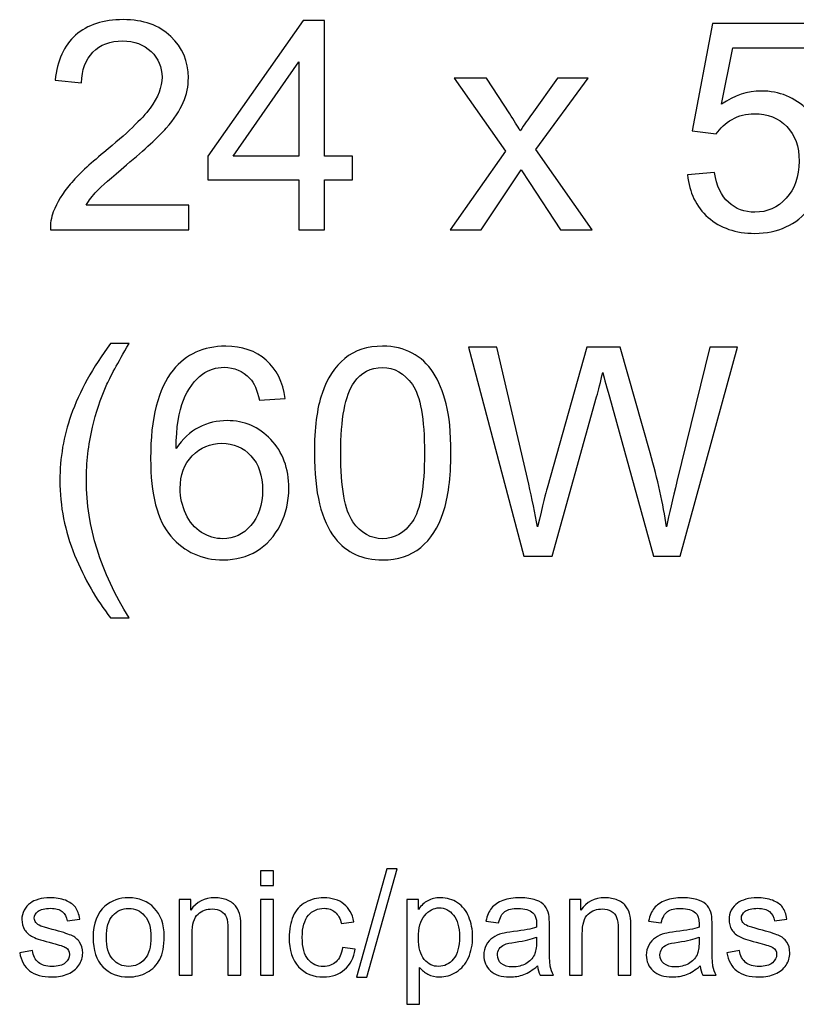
# Model space of a CAD drawing. Header units: inches. Extents: x -3.1 to 14.9, y -9.8 to 5.5.
# Tile 19 of 56: x 0.5 to 1.4, y 4.3 to 5.4. Entities that reach past the tile are written whole.
import ezdxf

# ---------------------------------------------------------------- set-up
doc = ezdxf.new("R2010")
doc.units = ezdxf.units.IN
doc.header["$MEASUREMENT"] = 0
doc.layers.add('Layer 1', color=7, linetype='Continuous')

msp = doc.modelspace()

# ---------------------------------------------------------------- linework, layer by layer
at = {"layer": 'Layer 1', "color": 250}
for points, knots in [([(0.7076, 5.1838), (0.7076, 5.1838), (0.7076, 5.1557), (0.7076, 5.1557), (0.7076, 5.1557), (0.7076, 5.1557), (0.5499, 5.1557), (0.5499, 5.1557), (0.5499, 5.1557), (0.5496, 5.1627), (0.5507, 5.1695), (0.5532, 5.176), (0.5532, 5.176), (0.5572, 5.1868), (0.5637, 5.1973), (0.5725, 5.2078), (0.5725, 5.2078), (0.5814, 5.2182), (0.5942, 5.2302), (0.6109, 5.2439), (0.6109, 5.2439), (0.6368, 5.2652), (0.6544, 5.282), (0.6635, 5.2944), (0.6635, 5.2944), (0.6726, 5.3068), (0.6771, 5.3186), (0.6771, 5.3297), (0.6771, 5.3297), (0.6771, 5.3413), (0.673, 5.351), (0.6647, 5.359), (0.6647, 5.359), (0.6564, 5.367), (0.6455, 5.371), (0.6322, 5.371), (0.6322, 5.371), (0.6181, 5.371), (0.6068, 5.3668), (0.5984, 5.3583), (0.5984, 5.3583), (0.5899, 5.3498), (0.5856, 5.3381), (0.5855, 5.3232), (0.5855, 5.3232), (0.5855, 5.3232), (0.5554, 5.3262), (0.5554, 5.3262), (0.5554, 5.3262), (0.5574, 5.3487), (0.5652, 5.3658), (0.5786, 5.3776), (0.5786, 5.3776), (0.5921, 5.3894), (0.6102, 5.3953), (0.6329, 5.3953), (0.6329, 5.3953), (0.6557, 5.3953), (0.6739, 5.3889), (0.6872, 5.3762), (0.6872, 5.3762), (0.7006, 5.3635), (0.7072, 5.3478), (0.7072, 5.329), (0.7072, 5.329), (0.7072, 5.3194), (0.7053, 5.31), (0.7014, 5.3008), (0.7014, 5.3008), (0.6975, 5.2916), (0.691, 5.2819), (0.6819, 5.2717), (0.6819, 5.2717), (0.6729, 5.2615), (0.6578, 5.2475), (0.6367, 5.2297), (0.6367, 5.2297), (0.6192, 5.2149), (0.6079, 5.2049), (0.6029, 5.1997), (0.6029, 5.1997), (0.5979, 5.1944), (0.5938, 5.1892), (0.5905, 5.1838), (0.5905, 5.1838), (0.5905, 5.1838), (0.7076, 5.1838), (0.7076, 5.1838)], [0, 0, 0, 0, 0.043478, 0.043478, 0.043478, 0.043478, 0.086957, 0.086957, 0.086957, 0.086957, 0.130435, 0.130435, 0.130435, 0.130435, 0.173913, 0.173913, 0.173913, 0.173913, 0.217391, 0.217391, 0.217391, 0.217391, 0.26087, 0.26087, 0.26087, 0.26087, 0.304348, 0.304348, 0.304348, 0.304348, 0.347826, 0.347826, 0.347826, 0.347826, 0.391304, 0.391304, 0.391304, 0.391304, 0.434783, 0.434783, 0.434783, 0.434783, 0.478261, 0.478261, 0.478261, 0.478261, 0.521739, 0.521739, 0.521739, 0.521739, 0.565217, 0.565217, 0.565217, 0.565217, 0.608696, 0.608696, 0.608696, 0.608696, 0.652174, 0.652174, 0.652174, 0.652174, 0.695652, 0.695652, 0.695652, 0.695652, 0.73913, 0.73913, 0.73913, 0.73913, 0.782609, 0.782609, 0.782609, 0.782609, 0.826087, 0.826087, 0.826087, 0.826087, 0.869565, 0.869565, 0.869565, 0.869565, 0.913043, 0.913043, 0.913043, 0.913043, 1, 1, 1, 1]), ([(0.8329, 5.1557), (0.8329, 5.1557), (0.8329, 5.2128), (0.8329, 5.2128), (0.8329, 5.2128), (0.8329, 5.2128), (0.7294, 5.2128), (0.7294, 5.2128), (0.7294, 5.2128), (0.7294, 5.2128), (0.7294, 5.2397), (0.7294, 5.2397), (0.7294, 5.2397), (0.7294, 5.2397), (0.8382, 5.3943), (0.8382, 5.3943), (0.8382, 5.3943), (0.8382, 5.3943), (0.8622, 5.3943), (0.8622, 5.3943), (0.8622, 5.3943), (0.8622, 5.3943), (0.8622, 5.2397), (0.8622, 5.2397), (0.8622, 5.2397), (0.8622, 5.2397), (0.8944, 5.2397), (0.8944, 5.2397), (0.8944, 5.2397), (0.8944, 5.2397), (0.8944, 5.2128), (0.8944, 5.2128), (0.8944, 5.2128), (0.8944, 5.2128), (0.8622, 5.2128), (0.8622, 5.2128), (0.8622, 5.2128), (0.8622, 5.2128), (0.8622, 5.1557), (0.8622, 5.1557), (0.8622, 5.1557), (0.8622, 5.1557), (0.8329, 5.1557), (0.8329, 5.1557)], [0, 0, 0, 0, 0.083333, 0.083333, 0.083333, 0.083333, 0.166667, 0.166667, 0.166667, 0.166667, 0.25, 0.25, 0.25, 0.25, 0.333333, 0.333333, 0.333333, 0.333333, 0.416667, 0.416667, 0.416667, 0.416667, 0.5, 0.5, 0.5, 0.5, 0.583333, 0.583333, 0.583333, 0.583333, 0.666667, 0.666667, 0.666667, 0.666667, 0.75, 0.75, 0.75, 0.75, 0.833333, 0.833333, 0.833333, 0.833333, 1, 1, 1, 1]), ([(1.2762, 5.2182), (1.2762, 5.2182), (1.307, 5.2208), (1.307, 5.2208), (1.307, 5.2208), (1.3093, 5.2058), (1.3146, 5.1945), (1.3229, 5.187), (1.3229, 5.187), (1.3312, 5.1794), (1.3412, 5.1757), (1.3529, 5.1757), (1.3529, 5.1757), (1.367, 5.1757), (1.379, 5.181), (1.3887, 5.1916), (1.3887, 5.1916), (1.3985, 5.2023), (1.4034, 5.2164), (1.4034, 5.2339), (1.4034, 5.2339), (1.4034, 5.2507), (1.3987, 5.2638), (1.3893, 5.2735), (1.3893, 5.2735), (1.3799, 5.2832), (1.3676, 5.288), (1.3524, 5.288), (1.3524, 5.288), (1.343, 5.288), (1.3345, 5.2858), (1.3269, 5.2815), (1.3269, 5.2815), (1.3192, 5.2773), (1.3133, 5.2717), (1.309, 5.2649), (1.309, 5.2649), (1.309, 5.2649), (1.2815, 5.2684), (1.2815, 5.2684), (1.2815, 5.2684), (1.2815, 5.2684), (1.3046, 5.391), (1.3046, 5.391), (1.3046, 5.391), (1.3046, 5.391), (1.4232, 5.391), (1.4232, 5.391), (1.4232, 5.391), (1.4232, 5.391), (1.4232, 5.363), (1.4232, 5.363), (1.4232, 5.363), (1.4232, 5.363), (1.328, 5.363), (1.328, 5.363), (1.328, 5.363), (1.328, 5.363), (1.3151, 5.2989), (1.3151, 5.2989), (1.3151, 5.2989), (1.3295, 5.3089), (1.3445, 5.3139), (1.3602, 5.3139), (1.3602, 5.3139), (1.3811, 5.3139), (1.3986, 5.3067), (1.413, 5.2922), (1.413, 5.2922), (1.4273, 5.2778), (1.4345, 5.2592), (1.4345, 5.2365), (1.4345, 5.2365), (1.4345, 5.2149), (1.4281, 5.1963), (1.4156, 5.1805), (1.4156, 5.1805), (1.4002, 5.1613), (1.3794, 5.1516), (1.3529, 5.1516), (1.3529, 5.1516), (1.3312, 5.1516), (1.3135, 5.1577), (1.2997, 5.1698), (1.2997, 5.1698), (1.286, 5.182), (1.2782, 5.1981), (1.2762, 5.2182)], [0, 0, 0, 0, 0.043478, 0.043478, 0.043478, 0.043478, 0.086957, 0.086957, 0.086957, 0.086957, 0.130435, 0.130435, 0.130435, 0.130435, 0.173913, 0.173913, 0.173913, 0.173913, 0.217391, 0.217391, 0.217391, 0.217391, 0.26087, 0.26087, 0.26087, 0.26087, 0.304348, 0.304348, 0.304348, 0.304348, 0.347826, 0.347826, 0.347826, 0.347826, 0.391304, 0.391304, 0.391304, 0.391304, 0.434783, 0.434783, 0.434783, 0.434783, 0.478261, 0.478261, 0.478261, 0.478261, 0.521739, 0.521739, 0.521739, 0.521739, 0.565217, 0.565217, 0.565217, 0.565217, 0.608696, 0.608696, 0.608696, 0.608696, 0.652174, 0.652174, 0.652174, 0.652174, 0.695652, 0.695652, 0.695652, 0.695652, 0.73913, 0.73913, 0.73913, 0.73913, 0.782609, 0.782609, 0.782609, 0.782609, 0.826087, 0.826087, 0.826087, 0.826087, 0.869565, 0.869565, 0.869565, 0.869565, 0.913043, 0.913043, 0.913043, 0.913043, 1, 1, 1, 1]), ([(0.8329, 5.2397), (0.8329, 5.2397), (0.8329, 5.3472), (0.8329, 5.3472), (0.8329, 5.3472), (0.8329, 5.3472), (0.7582, 5.2397), (0.7582, 5.2397), (0.7582, 5.2397), (0.7582, 5.2397), (0.8329, 5.2397), (0.8329, 5.2397)], [0, 0, 0, 0, 0.25, 0.25, 0.25, 0.25, 0.5, 0.5, 0.5, 0.5, 1, 1, 1, 1]), ([(1.0056, 5.1557), (1.0056, 5.1557), (1.0687, 5.2455), (1.0687, 5.2455), (1.0687, 5.2455), (1.0687, 5.2455), (1.0103, 5.3285), (1.0103, 5.3285), (1.0103, 5.3285), (1.0103, 5.3285), (1.0469, 5.3285), (1.0469, 5.3285), (1.0469, 5.3285), (1.0469, 5.3285), (1.0735, 5.288), (1.0735, 5.288), (1.0735, 5.288), (1.0784, 5.2803), (1.0825, 5.2738), (1.0855, 5.2686), (1.0855, 5.2686), (1.0902, 5.2758), (1.0946, 5.2821), (1.0987, 5.2877), (1.0987, 5.2877), (1.0987, 5.2877), (1.1278, 5.3285), (1.1278, 5.3285), (1.1278, 5.3285), (1.1278, 5.3285), (1.1628, 5.3285), (1.1628, 5.3285), (1.1628, 5.3285), (1.1628, 5.3285), (1.1031, 5.2471), (1.1031, 5.2471), (1.1031, 5.2471), (1.1031, 5.2471), (1.1674, 5.1557), (1.1674, 5.1557), (1.1674, 5.1557), (1.1674, 5.1557), (1.1314, 5.1557), (1.1314, 5.1557), (1.1314, 5.1557), (1.1314, 5.1557), (1.0959, 5.2094), (1.0959, 5.2094), (1.0959, 5.2094), (1.0959, 5.2094), (1.0865, 5.2239), (1.0865, 5.2239), (1.0865, 5.2239), (1.0865, 5.2239), (1.0411, 5.1557), (1.0411, 5.1557), (1.0411, 5.1557), (1.0411, 5.1557), (1.0056, 5.1557), (1.0056, 5.1557)], [0, 0, 0, 0, 0.0625, 0.0625, 0.0625, 0.0625, 0.125, 0.125, 0.125, 0.125, 0.1875, 0.1875, 0.1875, 0.1875, 0.25, 0.25, 0.25, 0.25, 0.3125, 0.3125, 0.3125, 0.3125, 0.375, 0.375, 0.375, 0.375, 0.4375, 0.4375, 0.4375, 0.4375, 0.5, 0.5, 0.5, 0.5, 0.5625, 0.5625, 0.5625, 0.5625, 0.625, 0.625, 0.625, 0.625, 0.6875, 0.6875, 0.6875, 0.6875, 0.75, 0.75, 0.75, 0.75, 0.8125, 0.8125, 0.8125, 0.8125, 0.875, 0.875, 0.875, 0.875, 1, 1, 1, 1]), ([(0.6185, 4.7131), (0.6024, 4.7335), (0.5887, 4.7574), (0.5775, 4.7847), (0.5775, 4.7847), (0.5664, 4.8121), (0.5607, 4.8404), (0.5607, 4.8697), (0.5607, 4.8697), (0.5607, 4.8955), (0.5649, 4.9203), (0.5733, 4.9439), (0.5733, 4.9439), (0.5831, 4.9714), (0.5981, 4.9987), (0.6185, 5.0259), (0.6185, 5.0259), (0.6185, 5.0259), (0.6395, 5.0259), (0.6395, 5.0259), (0.6395, 5.0259), (0.6264, 5.0034), (0.6177, 4.9873), (0.6135, 4.9776), (0.6135, 4.9776), (0.6069, 4.9627), (0.6017, 4.947), (0.5979, 4.9307), (0.5979, 4.9307), (0.5932, 4.9104), (0.5909, 4.89), (0.5909, 4.8695), (0.5909, 4.8695), (0.5909, 4.8173), (0.6071, 4.7652), (0.6395, 4.7131), (0.6395, 4.7131), (0.6395, 4.7131), (0.6185, 4.7131), (0.6185, 4.7131)], [0, 0, 0, 0, 0.090909, 0.090909, 0.090909, 0.090909, 0.181818, 0.181818, 0.181818, 0.181818, 0.272727, 0.272727, 0.272727, 0.272727, 0.363636, 0.363636, 0.363636, 0.363636, 0.454545, 0.454545, 0.454545, 0.454545, 0.545455, 0.545455, 0.545455, 0.545455, 0.636364, 0.636364, 0.636364, 0.636364, 0.727273, 0.727273, 0.727273, 0.727273, 0.818182, 0.818182, 0.818182, 0.818182, 1, 1, 1, 1]), ([(0.8174, 4.9634), (0.8174, 4.9634), (0.7883, 4.9612), (0.7883, 4.9612), (0.7883, 4.9612), (0.7857, 4.9727), (0.782, 4.981), (0.7772, 4.9862), (0.7772, 4.9862), (0.7693, 4.9946), (0.7595, 4.9988), (0.7479, 4.9988), (0.7479, 4.9988), (0.7386, 4.9988), (0.7304, 4.9962), (0.7234, 4.9909), (0.7234, 4.9909), (0.7141, 4.9842), (0.7069, 4.9744), (0.7015, 4.9615), (0.7015, 4.9615), (0.6962, 4.9486), (0.6935, 4.9302), (0.6932, 4.9063), (0.6932, 4.9063), (0.7003, 4.917), (0.7089, 4.925), (0.7191, 4.9303), (0.7191, 4.9303), (0.7293, 4.9354), (0.74, 4.938), (0.7512, 4.938), (0.7512, 4.938), (0.7707, 4.938), (0.7874, 4.9309), (0.8011, 4.9165), (0.8011, 4.9165), (0.8148, 4.9021), (0.8217, 4.8835), (0.8217, 4.8608), (0.8217, 4.8608), (0.8217, 4.8458), (0.8184, 4.8319), (0.812, 4.819), (0.812, 4.819), (0.8055, 4.8062), (0.7966, 4.7963), (0.7854, 4.7894), (0.7854, 4.7894), (0.7741, 4.7826), (0.7613, 4.7792), (0.747, 4.7792), (0.747, 4.7792), (0.7225, 4.7792), (0.7026, 4.7882), (0.6872, 4.8062), (0.6872, 4.8062), (0.6718, 4.8241), (0.6641, 4.8537), (0.6641, 4.8949), (0.6641, 4.8949), (0.6641, 4.941), (0.6726, 4.9745), (0.6897, 4.9955), (0.6897, 4.9955), (0.7045, 5.0137), (0.7245, 5.0229), (0.7497, 5.0229), (0.7497, 5.0229), (0.7685, 5.0229), (0.7839, 5.0176), (0.7959, 5.007), (0.7959, 5.007), (0.8079, 4.9965), (0.815, 4.982), (0.8174, 4.9634)], [0, 0, 0, 0, 0.05, 0.05, 0.05, 0.05, 0.1, 0.1, 0.1, 0.1, 0.15, 0.15, 0.15, 0.15, 0.2, 0.2, 0.2, 0.2, 0.25, 0.25, 0.25, 0.25, 0.3, 0.3, 0.3, 0.3, 0.35, 0.35, 0.35, 0.35, 0.4, 0.4, 0.4, 0.4, 0.45, 0.45, 0.45, 0.45, 0.5, 0.5, 0.5, 0.5, 0.55, 0.55, 0.55, 0.55, 0.6, 0.6, 0.6, 0.6, 0.65, 0.65, 0.65, 0.65, 0.7, 0.7, 0.7, 0.7, 0.75, 0.75, 0.75, 0.75, 0.8, 0.8, 0.8, 0.8, 0.85, 0.85, 0.85, 0.85, 0.9, 0.9, 0.9, 0.9, 1, 1, 1, 1]), ([(0.8508, 4.9009), (0.8508, 4.9292), (0.8537, 4.9519), (0.8595, 4.969), (0.8595, 4.969), (0.8653, 4.9863), (0.874, 4.9995), (0.8854, 5.0089), (0.8854, 5.0089), (0.8969, 5.0182), (0.9112, 5.0229), (0.9286, 5.0229), (0.9286, 5.0229), (0.9414, 5.0229), (0.9526, 5.0203), (0.9623, 5.0151), (0.9623, 5.0151), (0.972, 5.01), (0.9799, 5.0025), (0.9862, 4.9928), (0.9862, 4.9928), (0.9925, 4.9831), (0.9975, 4.9713), (1.001, 4.9573), (1.001, 4.9573), (1.0046, 4.9434), (1.0064, 4.9246), (1.0064, 4.9009), (1.0064, 4.9009), (1.0064, 4.8729), (1.0035, 4.8504), (0.9978, 4.8332), (0.9978, 4.8332), (0.992, 4.8159), (0.9834, 4.8027), (0.972, 4.7933), (0.972, 4.7933), (0.9605, 4.7839), (0.9461, 4.7792), (0.9286, 4.7792), (0.9286, 4.7792), (0.9056, 4.7792), (0.8875, 4.7874), (0.8744, 4.8039), (0.8744, 4.8039), (0.8587, 4.8238), (0.8508, 4.8562), (0.8508, 4.9009)], [0, 0, 0, 0, 0.076923, 0.076923, 0.076923, 0.076923, 0.153846, 0.153846, 0.153846, 0.153846, 0.230769, 0.230769, 0.230769, 0.230769, 0.307692, 0.307692, 0.307692, 0.307692, 0.384615, 0.384615, 0.384615, 0.384615, 0.461538, 0.461538, 0.461538, 0.461538, 0.538462, 0.538462, 0.538462, 0.538462, 0.615385, 0.615385, 0.615385, 0.615385, 0.692308, 0.692308, 0.692308, 0.692308, 0.769231, 0.769231, 0.769231, 0.769231, 0.846154, 0.846154, 0.846154, 0.846154, 1, 1, 1, 1]), ([(1.0897, 4.7833), (1.0897, 4.7833), (1.0264, 5.0219), (1.0264, 5.0219), (1.0264, 5.0219), (1.0264, 5.0219), (1.0588, 5.0219), (1.0588, 5.0219), (1.0588, 5.0219), (1.0588, 5.0219), (1.0951, 4.8655), (1.0951, 4.8655), (1.0951, 4.8655), (1.099, 4.8491), (1.1024, 4.8328), (1.1052, 4.8167), (1.1052, 4.8167), (1.1113, 4.8422), (1.1149, 4.8568), (1.116, 4.8608), (1.116, 4.8608), (1.116, 4.8608), (1.1614, 5.0219), (1.1614, 5.0219), (1.1614, 5.0219), (1.1614, 5.0219), (1.1995, 5.0219), (1.1995, 5.0219), (1.1995, 5.0219), (1.1995, 5.0219), (1.2336, 4.9011), (1.2336, 4.9011), (1.2336, 4.9011), (1.2422, 4.8712), (1.2484, 4.843), (1.2522, 4.8167), (1.2522, 4.8167), (1.2552, 4.8317), (1.2592, 4.849), (1.2641, 4.8685), (1.2641, 4.8685), (1.2641, 4.8685), (1.3015, 5.0219), (1.3015, 5.0219), (1.3015, 5.0219), (1.3015, 5.0219), (1.3332, 5.0219), (1.3332, 5.0219), (1.3332, 5.0219), (1.3332, 5.0219), (1.2678, 4.7833), (1.2678, 4.7833), (1.2678, 4.7833), (1.2678, 4.7833), (1.2374, 4.7833), (1.2374, 4.7833), (1.2374, 4.7833), (1.2374, 4.7833), (1.1871, 4.965), (1.1871, 4.965), (1.1871, 4.965), (1.1829, 4.9803), (1.1804, 4.9896), (1.1796, 4.993), (1.1796, 4.993), (1.1771, 4.9821), (1.1747, 4.9728), (1.1726, 4.965), (1.1726, 4.965), (1.1726, 4.965), (1.122, 4.7833), (1.122, 4.7833), (1.122, 4.7833), (1.122, 4.7833), (1.0897, 4.7833), (1.0897, 4.7833)], [0, 0, 0, 0, 0.05, 0.05, 0.05, 0.05, 0.1, 0.1, 0.1, 0.1, 0.15, 0.15, 0.15, 0.15, 0.2, 0.2, 0.2, 0.2, 0.25, 0.25, 0.25, 0.25, 0.3, 0.3, 0.3, 0.3, 0.35, 0.35, 0.35, 0.35, 0.4, 0.4, 0.4, 0.4, 0.45, 0.45, 0.45, 0.45, 0.5, 0.5, 0.5, 0.5, 0.55, 0.55, 0.55, 0.55, 0.6, 0.6, 0.6, 0.6, 0.65, 0.65, 0.65, 0.65, 0.7, 0.7, 0.7, 0.7, 0.75, 0.75, 0.75, 0.75, 0.8, 0.8, 0.8, 0.8, 0.85, 0.85, 0.85, 0.85, 0.9, 0.9, 0.9, 0.9, 1, 1, 1, 1]), ([(0.8809, 4.9009), (0.8809, 4.8618), (0.8855, 4.8357), (0.8947, 4.8227), (0.8947, 4.8227), (0.9039, 4.8098), (0.9151, 4.8033), (0.9286, 4.8033), (0.9286, 4.8033), (0.9421, 4.8033), (0.9534, 4.8098), (0.9625, 4.8228), (0.9625, 4.8228), (0.9717, 4.8358), (0.9763, 4.8619), (0.9763, 4.9009), (0.9763, 4.9009), (0.9763, 4.9402), (0.9717, 4.9663), (0.9625, 4.9792), (0.9625, 4.9792), (0.9534, 4.9922), (0.942, 4.9986), (0.9283, 4.9986), (0.9283, 4.9986), (0.9148, 4.9986), (0.9041, 4.9929), (0.896, 4.9815), (0.896, 4.9815), (0.886, 4.967), (0.8809, 4.9401), (0.8809, 4.9009)], [0, 0, 0, 0, 0.111111, 0.111111, 0.111111, 0.111111, 0.222222, 0.222222, 0.222222, 0.222222, 0.333333, 0.333333, 0.333333, 0.333333, 0.444444, 0.444444, 0.444444, 0.444444, 0.555556, 0.555556, 0.555556, 0.555556, 0.666667, 0.666667, 0.666667, 0.666667, 0.777778, 0.777778, 0.777778, 0.777778, 1, 1, 1, 1]), ([(0.6978, 4.8606), (0.6978, 4.8505), (0.7, 4.8408), (0.7042, 4.8316), (0.7042, 4.8316), (0.7085, 4.8224), (0.7145, 4.8154), (0.7222, 4.8105), (0.7222, 4.8105), (0.7299, 4.8057), (0.738, 4.8033), (0.7465, 4.8033), (0.7465, 4.8033), (0.7589, 4.8033), (0.7695, 4.8083), (0.7784, 4.8183), (0.7784, 4.8183), (0.7872, 4.8283), (0.7917, 4.8418), (0.7917, 4.8589), (0.7917, 4.8589), (0.7917, 4.8754), (0.7873, 4.8884), (0.7785, 4.8979), (0.7785, 4.8979), (0.7697, 4.9074), (0.7587, 4.9122), (0.7454, 4.9122), (0.7454, 4.9122), (0.7321, 4.9122), (0.7209, 4.9074), (0.7116, 4.8979), (0.7116, 4.8979), (0.7024, 4.8884), (0.6978, 4.876), (0.6978, 4.8606)], [0, 0, 0, 0, 0.1, 0.1, 0.1, 0.1, 0.2, 0.2, 0.2, 0.2, 0.3, 0.3, 0.3, 0.3, 0.4, 0.4, 0.4, 0.4, 0.5, 0.5, 0.5, 0.5, 0.6, 0.6, 0.6, 0.6, 0.7, 0.7, 0.7, 0.7, 0.8, 0.8, 0.8, 0.8, 1, 1, 1, 1]), ([(0.7895, 4.4079), (0.7895, 4.4079), (0.7895, 4.4247), (0.7895, 4.4247), (0.7895, 4.4247), (0.7895, 4.4247), (0.8042, 4.4247), (0.8042, 4.4247), (0.8042, 4.4247), (0.8042, 4.4247), (0.8042, 4.4079), (0.8042, 4.4079), (0.8042, 4.4079), (0.8042, 4.4079), (0.7895, 4.4079), (0.7895, 4.4079)], [0, 0, 0, 0, 0.2, 0.2, 0.2, 0.2, 0.4, 0.4, 0.4, 0.4, 0.6, 0.6, 0.6, 0.6, 1, 1, 1, 1]), ([(0.8988, 4.3034), (0.8988, 4.3034), (0.9334, 4.4268), (0.9334, 4.4268), (0.9334, 4.4268), (0.9334, 4.4268), (0.9451, 4.4268), (0.9451, 4.4268), (0.9451, 4.4268), (0.9451, 4.4268), (0.9106, 4.3034), (0.9106, 4.3034), (0.9106, 4.3034), (0.9106, 4.3034), (0.8988, 4.3034), (0.8988, 4.3034)], [0, 0, 0, 0, 0.2, 0.2, 0.2, 0.2, 0.4, 0.4, 0.4, 0.4, 0.6, 0.6, 0.6, 0.6, 1, 1, 1, 1]), ([(0.5149, 4.3312), (0.5149, 4.3312), (0.5294, 4.3335), (0.5294, 4.3335), (0.5294, 4.3335), (0.5302, 4.3277), (0.5324, 4.3233), (0.5362, 4.3201), (0.5362, 4.3201), (0.5399, 4.3171), (0.545, 4.3155), (0.5517, 4.3155), (0.5517, 4.3155), (0.5585, 4.3155), (0.5635, 4.3169), (0.5667, 4.3196), (0.5667, 4.3196), (0.57, 4.3224), (0.5716, 4.3256), (0.5716, 4.3293), (0.5716, 4.3293), (0.5716, 4.3326), (0.5702, 4.3352), (0.5673, 4.3371), (0.5673, 4.3371), (0.5653, 4.3384), (0.5603, 4.34), (0.5523, 4.342), (0.5523, 4.342), (0.5416, 4.3448), (0.5341, 4.3471), (0.53, 4.3491), (0.53, 4.3491), (0.5258, 4.3511), (0.5227, 4.3538), (0.5205, 4.3573), (0.5205, 4.3573), (0.5184, 4.3608), (0.5173, 4.3647), (0.5173, 4.3689), (0.5173, 4.3689), (0.5173, 4.3728), (0.5182, 4.3763), (0.52, 4.3796), (0.52, 4.3796), (0.5217, 4.3829), (0.5241, 4.3856), (0.5272, 4.3878), (0.5272, 4.3878), (0.5294, 4.3895), (0.5325, 4.3909), (0.5365, 4.3921), (0.5365, 4.3921), (0.5404, 4.3932), (0.5446, 4.3938), (0.5491, 4.3938), (0.5491, 4.3938), (0.5559, 4.3938), (0.5619, 4.3928), (0.567, 4.3909), (0.567, 4.3909), (0.5721, 4.3889), (0.5759, 4.3863), (0.5784, 4.383), (0.5784, 4.383), (0.5808, 4.3796), (0.5825, 4.3751), (0.5834, 4.3696), (0.5834, 4.3696), (0.5834, 4.3696), (0.5691, 4.3676), (0.5691, 4.3676), (0.5691, 4.3676), (0.5684, 4.372), (0.5665, 4.3755), (0.5634, 4.378), (0.5634, 4.378), (0.5603, 4.3805), (0.5559, 4.3818), (0.5502, 4.3818), (0.5502, 4.3818), (0.5435, 4.3818), (0.5387, 4.3806), (0.5358, 4.3784), (0.5358, 4.3784), (0.5329, 4.3762), (0.5315, 4.3736), (0.5315, 4.3706), (0.5315, 4.3706), (0.5315, 4.3687), (0.5321, 4.367), (0.5333, 4.3655), (0.5333, 4.3655), (0.5345, 4.3639), (0.5363, 4.3626), (0.5389, 4.3616), (0.5389, 4.3616), (0.5404, 4.361), (0.5447, 4.3598), (0.5518, 4.3578), (0.5518, 4.3578), (0.5622, 4.3551), (0.5694, 4.3528), (0.5735, 4.351), (0.5735, 4.351), (0.5776, 4.3493), (0.5808, 4.3467), (0.5832, 4.3433), (0.5832, 4.3433), (0.5855, 4.34), (0.5867, 4.3358), (0.5867, 4.3308), (0.5867, 4.3308), (0.5867, 4.3259), (0.5852, 4.3213), (0.5824, 4.317), (0.5824, 4.317), (0.5795, 4.3127), (0.5754, 4.3094), (0.57, 4.307), (0.57, 4.307), (0.5647, 4.3046), (0.5586, 4.3035), (0.5518, 4.3035), (0.5518, 4.3035), (0.5406, 4.3035), (0.532, 4.3058), (0.5261, 4.3105), (0.5261, 4.3105), (0.5202, 4.3151), (0.5165, 4.3221), (0.5149, 4.3312)], [0, 0, 0, 0, 0.029412, 0.029412, 0.029412, 0.029412, 0.058824, 0.058824, 0.058824, 0.058824, 0.088235, 0.088235, 0.088235, 0.088235, 0.117647, 0.117647, 0.117647, 0.117647, 0.147059, 0.147059, 0.147059, 0.147059, 0.176471, 0.176471, 0.176471, 0.176471, 0.205882, 0.205882, 0.205882, 0.205882, 0.235294, 0.235294, 0.235294, 0.235294, 0.264706, 0.264706, 0.264706, 0.264706, 0.294118, 0.294118, 0.294118, 0.294118, 0.323529, 0.323529, 0.323529, 0.323529, 0.352941, 0.352941, 0.352941, 0.352941, 0.382353, 0.382353, 0.382353, 0.382353, 0.411765, 0.411765, 0.411765, 0.411765, 0.441176, 0.441176, 0.441176, 0.441176, 0.470588, 0.470588, 0.470588, 0.470588, 0.5, 0.5, 0.5, 0.5, 0.529412, 0.529412, 0.529412, 0.529412, 0.558824, 0.558824, 0.558824, 0.558824, 0.588235, 0.588235, 0.588235, 0.588235, 0.617647, 0.617647, 0.617647, 0.617647, 0.647059, 0.647059, 0.647059, 0.647059, 0.676471, 0.676471, 0.676471, 0.676471, 0.705882, 0.705882, 0.705882, 0.705882, 0.735294, 0.735294, 0.735294, 0.735294, 0.764706, 0.764706, 0.764706, 0.764706, 0.794118, 0.794118, 0.794118, 0.794118, 0.823529, 0.823529, 0.823529, 0.823529, 0.852941, 0.852941, 0.852941, 0.852941, 0.882353, 0.882353, 0.882353, 0.882353, 0.911765, 0.911765, 0.911765, 0.911765, 0.941176, 0.941176, 0.941176, 0.941176, 1, 1, 1, 1]), ([(0.5986, 4.3486), (0.5986, 4.3646), (0.603, 4.3765), (0.612, 4.3842), (0.612, 4.3842), (0.6194, 4.3906), (0.6284, 4.3938), (0.6391, 4.3938), (0.6391, 4.3938), (0.651, 4.3938), (0.6607, 4.3899), (0.6683, 4.3821), (0.6683, 4.3821), (0.6758, 4.3743), (0.6796, 4.3636), (0.6796, 4.3499), (0.6796, 4.3499), (0.6796, 4.3387), (0.6779, 4.33), (0.6746, 4.3236), (0.6746, 4.3236), (0.6712, 4.3172), (0.6664, 4.3123), (0.66, 4.3088), (0.66, 4.3088), (0.6536, 4.3052), (0.6467, 4.3035), (0.6391, 4.3035), (0.6391, 4.3035), (0.627, 4.3035), (0.6173, 4.3073), (0.6098, 4.3151), (0.6098, 4.3151), (0.6023, 4.3229), (0.5986, 4.334), (0.5986, 4.3486)], [0, 0, 0, 0, 0.1, 0.1, 0.1, 0.1, 0.2, 0.2, 0.2, 0.2, 0.3, 0.3, 0.3, 0.3, 0.4, 0.4, 0.4, 0.4, 0.5, 0.5, 0.5, 0.5, 0.6, 0.6, 0.6, 0.6, 0.7, 0.7, 0.7, 0.7, 0.8, 0.8, 0.8, 0.8, 1, 1, 1, 1]), ([(0.6968, 4.3054), (0.6968, 4.3054), (0.6968, 4.3918), (0.6968, 4.3918), (0.6968, 4.3918), (0.6968, 4.3918), (0.7099, 4.3918), (0.7099, 4.3918), (0.7099, 4.3918), (0.7099, 4.3918), (0.7099, 4.3796), (0.7099, 4.3796), (0.7099, 4.3796), (0.7163, 4.3891), (0.7255, 4.3938), (0.7374, 4.3938), (0.7374, 4.3938), (0.7427, 4.3938), (0.7474, 4.3929), (0.7518, 4.391), (0.7518, 4.391), (0.7562, 4.3891), (0.7594, 4.3867), (0.7616, 4.3836), (0.7616, 4.3836), (0.7638, 4.3806), (0.7653, 4.377), (0.7662, 4.3728), (0.7662, 4.3728), (0.7667, 4.3701), (0.767, 4.3653), (0.767, 4.3586), (0.767, 4.3586), (0.767, 4.3586), (0.767, 4.3054), (0.767, 4.3054), (0.767, 4.3054), (0.767, 4.3054), (0.7523, 4.3054), (0.7523, 4.3054), (0.7523, 4.3054), (0.7523, 4.3054), (0.7523, 4.358), (0.7523, 4.358), (0.7523, 4.358), (0.7523, 4.364), (0.7518, 4.3684), (0.7506, 4.3714), (0.7506, 4.3714), (0.7495, 4.3743), (0.7475, 4.3767), (0.7446, 4.3785), (0.7446, 4.3785), (0.7417, 4.3802), (0.7383, 4.3811), (0.7344, 4.3811), (0.7344, 4.3811), (0.7281, 4.3811), (0.7227, 4.3791), (0.7182, 4.3752), (0.7182, 4.3752), (0.7137, 4.3712), (0.7114, 4.3637), (0.7114, 4.3526), (0.7114, 4.3526), (0.7114, 4.3526), (0.7114, 4.3054), (0.7114, 4.3054), (0.7114, 4.3054), (0.7114, 4.3054), (0.6968, 4.3054), (0.6968, 4.3054)], [0, 0, 0, 0, 0.052632, 0.052632, 0.052632, 0.052632, 0.105263, 0.105263, 0.105263, 0.105263, 0.157895, 0.157895, 0.157895, 0.157895, 0.210526, 0.210526, 0.210526, 0.210526, 0.263158, 0.263158, 0.263158, 0.263158, 0.315789, 0.315789, 0.315789, 0.315789, 0.368421, 0.368421, 0.368421, 0.368421, 0.421053, 0.421053, 0.421053, 0.421053, 0.473684, 0.473684, 0.473684, 0.473684, 0.526316, 0.526316, 0.526316, 0.526316, 0.578947, 0.578947, 0.578947, 0.578947, 0.631579, 0.631579, 0.631579, 0.631579, 0.684211, 0.684211, 0.684211, 0.684211, 0.736842, 0.736842, 0.736842, 0.736842, 0.789474, 0.789474, 0.789474, 0.789474, 0.842105, 0.842105, 0.842105, 0.842105, 0.894737, 0.894737, 0.894737, 0.894737, 1, 1, 1, 1]), ([(0.7895, 4.3054), (0.7895, 4.3054), (0.7895, 4.3918), (0.7895, 4.3918), (0.7895, 4.3918), (0.7895, 4.3918), (0.8042, 4.3918), (0.8042, 4.3918), (0.8042, 4.3918), (0.8042, 4.3918), (0.8042, 4.3054), (0.8042, 4.3054), (0.8042, 4.3054), (0.8042, 4.3054), (0.7895, 4.3054), (0.7895, 4.3054)], [0, 0, 0, 0, 0.2, 0.2, 0.2, 0.2, 0.4, 0.4, 0.4, 0.4, 0.6, 0.6, 0.6, 0.6, 1, 1, 1, 1]), ([(0.8829, 4.3371), (0.8829, 4.3371), (0.8973, 4.3352), (0.8973, 4.3352), (0.8973, 4.3352), (0.8957, 4.3253), (0.8917, 4.3175), (0.8852, 4.3119), (0.8852, 4.3119), (0.8787, 4.3063), (0.8707, 4.3035), (0.8613, 4.3035), (0.8613, 4.3035), (0.8495, 4.3035), (0.84, 4.3073), (0.8328, 4.3151), (0.8328, 4.3151), (0.8256, 4.3228), (0.822, 4.3339), (0.822, 4.3483), (0.822, 4.3483), (0.822, 4.3576), (0.8235, 4.3658), (0.8266, 4.3728), (0.8266, 4.3728), (0.8297, 4.3798), (0.8344, 4.3851), (0.8408, 4.3886), (0.8408, 4.3886), (0.8471, 4.3921), (0.854, 4.3938), (0.8614, 4.3938), (0.8614, 4.3938), (0.8708, 4.3938), (0.8785, 4.3914), (0.8844, 4.3867), (0.8844, 4.3867), (0.8904, 4.3819), (0.8942, 4.3752), (0.8959, 4.3665), (0.8959, 4.3665), (0.8959, 4.3665), (0.8817, 4.3643), (0.8817, 4.3643), (0.8817, 4.3643), (0.8803, 4.3701), (0.8779, 4.3744), (0.8745, 4.3774), (0.8745, 4.3774), (0.871, 4.3803), (0.8669, 4.3818), (0.862, 4.3818), (0.862, 4.3818), (0.8546, 4.3818), (0.8486, 4.3791), (0.844, 4.3738), (0.844, 4.3738), (0.8394, 4.3685), (0.837, 4.3602), (0.837, 4.3487), (0.837, 4.3487), (0.837, 4.3371), (0.8393, 4.3287), (0.8437, 4.3234), (0.8437, 4.3234), (0.8482, 4.3181), (0.854, 4.3155), (0.8612, 4.3155), (0.8612, 4.3155), (0.8669, 4.3155), (0.8717, 4.3173), (0.8755, 4.3208), (0.8755, 4.3208), (0.8794, 4.3243), (0.8819, 4.3298), (0.8829, 4.3371)], [0, 0, 0, 0, 0.05, 0.05, 0.05, 0.05, 0.1, 0.1, 0.1, 0.1, 0.15, 0.15, 0.15, 0.15, 0.2, 0.2, 0.2, 0.2, 0.25, 0.25, 0.25, 0.25, 0.3, 0.3, 0.3, 0.3, 0.35, 0.35, 0.35, 0.35, 0.4, 0.4, 0.4, 0.4, 0.45, 0.45, 0.45, 0.45, 0.5, 0.5, 0.5, 0.5, 0.55, 0.55, 0.55, 0.55, 0.6, 0.6, 0.6, 0.6, 0.65, 0.65, 0.65, 0.65, 0.7, 0.7, 0.7, 0.7, 0.75, 0.75, 0.75, 0.75, 0.8, 0.8, 0.8, 0.8, 0.85, 0.85, 0.85, 0.85, 0.9, 0.9, 0.9, 0.9, 1, 1, 1, 1]), ([(0.9561, 4.2723), (0.9561, 4.2723), (0.9561, 4.3918), (0.9561, 4.3918), (0.9561, 4.3918), (0.9561, 4.3918), (0.9695, 4.3918), (0.9695, 4.3918), (0.9695, 4.3918), (0.9695, 4.3918), (0.9695, 4.3806), (0.9695, 4.3806), (0.9695, 4.3806), (0.9726, 4.385), (0.9762, 4.3883), (0.9801, 4.3905), (0.9801, 4.3905), (0.9841, 4.3927), (0.9889, 4.3938), (0.9945, 4.3938), (0.9945, 4.3938), (1.0019, 4.3938), (1.0084, 4.3919), (1.014, 4.3881), (1.014, 4.3881), (1.0197, 4.3843), (1.024, 4.379), (1.0268, 4.372), (1.0268, 4.372), (1.0297, 4.3651), (1.0312, 4.3575), (1.0312, 4.3493), (1.0312, 4.3493), (1.0312, 4.3405), (1.0296, 4.3325), (1.0264, 4.3254), (1.0264, 4.3254), (1.0232, 4.3183), (1.0186, 4.3129), (1.0125, 4.3091), (1.0125, 4.3091), (1.0065, 4.3054), (1.0001, 4.3035), (0.9935, 4.3035), (0.9935, 4.3035), (0.9886, 4.3035), (0.9842, 4.3045), (0.9803, 4.3066), (0.9803, 4.3066), (0.9764, 4.3086), (0.9733, 4.3112), (0.9708, 4.3144), (0.9708, 4.3144), (0.9708, 4.3144), (0.9708, 4.2723), (0.9708, 4.2723), (0.9708, 4.2723), (0.9708, 4.2723), (0.9561, 4.2723), (0.9561, 4.2723)], [0, 0, 0, 0, 0.0625, 0.0625, 0.0625, 0.0625, 0.125, 0.125, 0.125, 0.125, 0.1875, 0.1875, 0.1875, 0.1875, 0.25, 0.25, 0.25, 0.25, 0.3125, 0.3125, 0.3125, 0.3125, 0.375, 0.375, 0.375, 0.375, 0.4375, 0.4375, 0.4375, 0.4375, 0.5, 0.5, 0.5, 0.5, 0.5625, 0.5625, 0.5625, 0.5625, 0.625, 0.625, 0.625, 0.625, 0.6875, 0.6875, 0.6875, 0.6875, 0.75, 0.75, 0.75, 0.75, 0.8125, 0.8125, 0.8125, 0.8125, 0.875, 0.875, 0.875, 0.875, 1, 1, 1, 1]), ([(1.1052, 4.3161), (1.0998, 4.3115), (1.0945, 4.3082), (1.0895, 4.3063), (1.0895, 4.3063), (1.0845, 4.3044), (1.0791, 4.3035), (1.0734, 4.3035), (1.0734, 4.3035), (1.0639, 4.3035), (1.0566, 4.3058), (1.0515, 4.3104), (1.0515, 4.3104), (1.0464, 4.3151), (1.0439, 4.321), (1.0439, 4.3282), (1.0439, 4.3282), (1.0439, 4.3325), (1.0448, 4.3363), (1.0467, 4.3398), (1.0467, 4.3398), (1.0487, 4.3433), (1.0512, 4.3461), (1.0543, 4.3482), (1.0543, 4.3482), (1.0574, 4.3503), (1.0609, 4.352), (1.0649, 4.353), (1.0649, 4.353), (1.0677, 4.3538), (1.072, 4.3545), (1.0779, 4.3552), (1.0779, 4.3552), (1.0897, 4.3566), (1.0984, 4.3583), (1.104, 4.3603), (1.104, 4.3603), (1.104, 4.3623), (1.1041, 4.3636), (1.1041, 4.3641), (1.1041, 4.3641), (1.1041, 4.3701), (1.1027, 4.3743), (1.0999, 4.3767), (1.0999, 4.3767), (1.0962, 4.38), (1.0906, 4.3817), (1.0832, 4.3817), (1.0832, 4.3817), (1.0764, 4.3817), (1.0713, 4.3805), (1.068, 4.3781), (1.068, 4.3781), (1.0647, 4.3756), (1.0623, 4.3714), (1.0607, 4.3652), (1.0607, 4.3652), (1.0607, 4.3652), (1.0464, 4.3672), (1.0464, 4.3672), (1.0464, 4.3672), (1.0477, 4.3733), (1.0498, 4.3783), (1.0528, 4.382), (1.0528, 4.382), (1.0558, 4.3858), (1.0601, 4.3887), (1.0657, 4.3908), (1.0657, 4.3908), (1.0714, 4.3928), (1.0779, 4.3938), (1.0854, 4.3938), (1.0854, 4.3938), (1.0927, 4.3938), (1.0987, 4.3929), (1.1033, 4.3912), (1.1033, 4.3912), (1.1079, 4.3895), (1.1113, 4.3873), (1.1135, 4.3846), (1.1135, 4.3846), (1.1157, 4.382), (1.1172, 4.3787), (1.1181, 4.3747), (1.1181, 4.3747), (1.1185, 4.3722), (1.1188, 4.3677), (1.1188, 4.3612), (1.1188, 4.3612), (1.1188, 4.3612), (1.1188, 4.3416), (1.1188, 4.3416), (1.1188, 4.3416), (1.1188, 4.328), (1.1191, 4.3194), (1.1197, 4.3158), (1.1197, 4.3158), (1.1204, 4.3122), (1.1216, 4.3087), (1.1234, 4.3054), (1.1234, 4.3054), (1.1234, 4.3054), (1.1081, 4.3054), (1.1081, 4.3054), (1.1081, 4.3054), (1.1066, 4.3085), (1.1056, 4.312), (1.1052, 4.3161)], [0, 0, 0, 0, 0.035714, 0.035714, 0.035714, 0.035714, 0.071429, 0.071429, 0.071429, 0.071429, 0.107143, 0.107143, 0.107143, 0.107143, 0.142857, 0.142857, 0.142857, 0.142857, 0.178571, 0.178571, 0.178571, 0.178571, 0.214286, 0.214286, 0.214286, 0.214286, 0.25, 0.25, 0.25, 0.25, 0.285714, 0.285714, 0.285714, 0.285714, 0.321429, 0.321429, 0.321429, 0.321429, 0.357143, 0.357143, 0.357143, 0.357143, 0.392857, 0.392857, 0.392857, 0.392857, 0.428571, 0.428571, 0.428571, 0.428571, 0.464286, 0.464286, 0.464286, 0.464286, 0.5, 0.5, 0.5, 0.5, 0.535714, 0.535714, 0.535714, 0.535714, 0.571429, 0.571429, 0.571429, 0.571429, 0.607143, 0.607143, 0.607143, 0.607143, 0.642857, 0.642857, 0.642857, 0.642857, 0.678571, 0.678571, 0.678571, 0.678571, 0.714286, 0.714286, 0.714286, 0.714286, 0.75, 0.75, 0.75, 0.75, 0.785714, 0.785714, 0.785714, 0.785714, 0.821429, 0.821429, 0.821429, 0.821429, 0.857143, 0.857143, 0.857143, 0.857143, 0.892857, 0.892857, 0.892857, 0.892857, 0.928571, 0.928571, 0.928571, 0.928571, 1, 1, 1, 1]), ([(1.1415, 4.3054), (1.1415, 4.3054), (1.1415, 4.3918), (1.1415, 4.3918), (1.1415, 4.3918), (1.1415, 4.3918), (1.1547, 4.3918), (1.1547, 4.3918), (1.1547, 4.3918), (1.1547, 4.3918), (1.1547, 4.3796), (1.1547, 4.3796), (1.1547, 4.3796), (1.161, 4.3891), (1.1702, 4.3938), (1.1822, 4.3938), (1.1822, 4.3938), (1.1874, 4.3938), (1.1922, 4.3929), (1.1965, 4.391), (1.1965, 4.391), (1.2009, 4.3891), (1.2042, 4.3867), (1.2064, 4.3836), (1.2064, 4.3836), (1.2085, 4.3806), (1.21, 4.377), (1.2109, 4.3728), (1.2109, 4.3728), (1.2115, 4.3701), (1.2117, 4.3653), (1.2117, 4.3586), (1.2117, 4.3586), (1.2117, 4.3586), (1.2117, 4.3054), (1.2117, 4.3054), (1.2117, 4.3054), (1.2117, 4.3054), (1.1971, 4.3054), (1.1971, 4.3054), (1.1971, 4.3054), (1.1971, 4.3054), (1.1971, 4.358), (1.1971, 4.358), (1.1971, 4.358), (1.1971, 4.364), (1.1965, 4.3684), (1.1954, 4.3714), (1.1954, 4.3714), (1.1942, 4.3743), (1.1922, 4.3767), (1.1893, 4.3785), (1.1893, 4.3785), (1.1864, 4.3802), (1.183, 4.3811), (1.1791, 4.3811), (1.1791, 4.3811), (1.1729, 4.3811), (1.1675, 4.3791), (1.1629, 4.3752), (1.1629, 4.3752), (1.1584, 4.3712), (1.1562, 4.3637), (1.1562, 4.3526), (1.1562, 4.3526), (1.1562, 4.3526), (1.1562, 4.3054), (1.1562, 4.3054), (1.1562, 4.3054), (1.1562, 4.3054), (1.1415, 4.3054), (1.1415, 4.3054)], [0, 0, 0, 0, 0.052632, 0.052632, 0.052632, 0.052632, 0.105263, 0.105263, 0.105263, 0.105263, 0.157895, 0.157895, 0.157895, 0.157895, 0.210526, 0.210526, 0.210526, 0.210526, 0.263158, 0.263158, 0.263158, 0.263158, 0.315789, 0.315789, 0.315789, 0.315789, 0.368421, 0.368421, 0.368421, 0.368421, 0.421053, 0.421053, 0.421053, 0.421053, 0.473684, 0.473684, 0.473684, 0.473684, 0.526316, 0.526316, 0.526316, 0.526316, 0.578947, 0.578947, 0.578947, 0.578947, 0.631579, 0.631579, 0.631579, 0.631579, 0.684211, 0.684211, 0.684211, 0.684211, 0.736842, 0.736842, 0.736842, 0.736842, 0.789474, 0.789474, 0.789474, 0.789474, 0.842105, 0.842105, 0.842105, 0.842105, 0.894737, 0.894737, 0.894737, 0.894737, 1, 1, 1, 1]), ([(1.2906, 4.3161), (1.2852, 4.3115), (1.2799, 4.3082), (1.2749, 4.3063), (1.2749, 4.3063), (1.2699, 4.3044), (1.2645, 4.3035), (1.2588, 4.3035), (1.2588, 4.3035), (1.2493, 4.3035), (1.242, 4.3058), (1.2369, 4.3104), (1.2369, 4.3104), (1.2318, 4.3151), (1.2292, 4.321), (1.2292, 4.3282), (1.2292, 4.3282), (1.2292, 4.3325), (1.2302, 4.3363), (1.2321, 4.3398), (1.2321, 4.3398), (1.234, 4.3433), (1.2366, 4.3461), (1.2397, 4.3482), (1.2397, 4.3482), (1.2428, 4.3503), (1.2463, 4.352), (1.2502, 4.353), (1.2502, 4.353), (1.2531, 4.3538), (1.2574, 4.3545), (1.2632, 4.3552), (1.2632, 4.3552), (1.2751, 4.3566), (1.2838, 4.3583), (1.2894, 4.3603), (1.2894, 4.3603), (1.2894, 4.3623), (1.2895, 4.3636), (1.2895, 4.3641), (1.2895, 4.3641), (1.2895, 4.3701), (1.2881, 4.3743), (1.2853, 4.3767), (1.2853, 4.3767), (1.2816, 4.38), (1.276, 4.3817), (1.2686, 4.3817), (1.2686, 4.3817), (1.2617, 4.3817), (1.2567, 4.3805), (1.2533, 4.3781), (1.2533, 4.3781), (1.2501, 4.3756), (1.2477, 4.3714), (1.2461, 4.3652), (1.2461, 4.3652), (1.2461, 4.3652), (1.2318, 4.3672), (1.2318, 4.3672), (1.2318, 4.3672), (1.2331, 4.3733), (1.2352, 4.3783), (1.2382, 4.382), (1.2382, 4.382), (1.2412, 4.3858), (1.2455, 4.3887), (1.2511, 4.3908), (1.2511, 4.3908), (1.2568, 4.3928), (1.2633, 4.3938), (1.2707, 4.3938), (1.2707, 4.3938), (1.2781, 4.3938), (1.2841, 4.3929), (1.2887, 4.3912), (1.2887, 4.3912), (1.2933, 4.3895), (1.2967, 4.3873), (1.2989, 4.3846), (1.2989, 4.3846), (1.3011, 4.382), (1.3026, 4.3787), (1.3035, 4.3747), (1.3035, 4.3747), (1.3039, 4.3722), (1.3042, 4.3677), (1.3042, 4.3612), (1.3042, 4.3612), (1.3042, 4.3612), (1.3042, 4.3416), (1.3042, 4.3416), (1.3042, 4.3416), (1.3042, 4.328), (1.3045, 4.3194), (1.3051, 4.3158), (1.3051, 4.3158), (1.3057, 4.3122), (1.307, 4.3087), (1.3088, 4.3054), (1.3088, 4.3054), (1.3088, 4.3054), (1.2935, 4.3054), (1.2935, 4.3054), (1.2935, 4.3054), (1.292, 4.3085), (1.291, 4.312), (1.2906, 4.3161)], [0, 0, 0, 0, 0.035714, 0.035714, 0.035714, 0.035714, 0.071429, 0.071429, 0.071429, 0.071429, 0.107143, 0.107143, 0.107143, 0.107143, 0.142857, 0.142857, 0.142857, 0.142857, 0.178571, 0.178571, 0.178571, 0.178571, 0.214286, 0.214286, 0.214286, 0.214286, 0.25, 0.25, 0.25, 0.25, 0.285714, 0.285714, 0.285714, 0.285714, 0.321429, 0.321429, 0.321429, 0.321429, 0.357143, 0.357143, 0.357143, 0.357143, 0.392857, 0.392857, 0.392857, 0.392857, 0.428571, 0.428571, 0.428571, 0.428571, 0.464286, 0.464286, 0.464286, 0.464286, 0.5, 0.5, 0.5, 0.5, 0.535714, 0.535714, 0.535714, 0.535714, 0.571429, 0.571429, 0.571429, 0.571429, 0.607143, 0.607143, 0.607143, 0.607143, 0.642857, 0.642857, 0.642857, 0.642857, 0.678571, 0.678571, 0.678571, 0.678571, 0.714286, 0.714286, 0.714286, 0.714286, 0.75, 0.75, 0.75, 0.75, 0.785714, 0.785714, 0.785714, 0.785714, 0.821429, 0.821429, 0.821429, 0.821429, 0.857143, 0.857143, 0.857143, 0.857143, 0.892857, 0.892857, 0.892857, 0.892857, 0.928571, 0.928571, 0.928571, 0.928571, 1, 1, 1, 1]), ([(1.321, 4.3312), (1.321, 4.3312), (1.3355, 4.3335), (1.3355, 4.3335), (1.3355, 4.3335), (1.3363, 4.3277), (1.3386, 4.3233), (1.3423, 4.3201), (1.3423, 4.3201), (1.346, 4.3171), (1.3512, 4.3155), (1.3579, 4.3155), (1.3579, 4.3155), (1.3646, 4.3155), (1.3696, 4.3169), (1.3729, 4.3196), (1.3729, 4.3196), (1.3761, 4.3224), (1.3778, 4.3256), (1.3778, 4.3293), (1.3778, 4.3293), (1.3778, 4.3326), (1.3763, 4.3352), (1.3734, 4.3371), (1.3734, 4.3371), (1.3714, 4.3384), (1.3664, 4.34), (1.3585, 4.342), (1.3585, 4.342), (1.3477, 4.3448), (1.3403, 4.3471), (1.3361, 4.3491), (1.3361, 4.3491), (1.332, 4.3511), (1.3288, 4.3538), (1.3267, 4.3573), (1.3267, 4.3573), (1.3245, 4.3608), (1.3235, 4.3647), (1.3235, 4.3689), (1.3235, 4.3689), (1.3235, 4.3728), (1.3243, 4.3763), (1.3261, 4.3796), (1.3261, 4.3796), (1.3279, 4.3829), (1.3303, 4.3856), (1.3333, 4.3878), (1.3333, 4.3878), (1.3356, 4.3895), (1.3387, 4.3909), (1.3426, 4.3921), (1.3426, 4.3921), (1.3466, 4.3932), (1.3508, 4.3938), (1.3553, 4.3938), (1.3553, 4.3938), (1.3621, 4.3938), (1.368, 4.3928), (1.3731, 4.3909), (1.3731, 4.3909), (1.3783, 4.3889), (1.3821, 4.3863), (1.3845, 4.383), (1.3845, 4.383), (1.387, 4.3796), (1.3886, 4.3751), (1.3895, 4.3696), (1.3895, 4.3696), (1.3895, 4.3696), (1.3752, 4.3676), (1.3752, 4.3676), (1.3752, 4.3676), (1.3746, 4.372), (1.3727, 4.3755), (1.3696, 4.378), (1.3696, 4.378), (1.3665, 4.3805), (1.362, 4.3818), (1.3563, 4.3818), (1.3563, 4.3818), (1.3496, 4.3818), (1.3448, 4.3806), (1.342, 4.3784), (1.342, 4.3784), (1.3391, 4.3762), (1.3376, 4.3736), (1.3376, 4.3706), (1.3376, 4.3706), (1.3376, 4.3687), (1.3382, 4.367), (1.3394, 4.3655), (1.3394, 4.3655), (1.3406, 4.3639), (1.3425, 4.3626), (1.345, 4.3616), (1.345, 4.3616), (1.3465, 4.361), (1.3508, 4.3598), (1.358, 4.3578), (1.358, 4.3578), (1.3683, 4.3551), (1.3756, 4.3528), (1.3796, 4.351), (1.3796, 4.351), (1.3838, 4.3493), (1.387, 4.3467), (1.3893, 4.3433), (1.3893, 4.3433), (1.3916, 4.34), (1.3928, 4.3358), (1.3928, 4.3308), (1.3928, 4.3308), (1.3928, 4.3259), (1.3914, 4.3213), (1.3885, 4.317), (1.3885, 4.317), (1.3857, 4.3127), (1.3816, 4.3094), (1.3762, 4.307), (1.3762, 4.307), (1.3708, 4.3046), (1.3648, 4.3035), (1.358, 4.3035), (1.358, 4.3035), (1.3467, 4.3035), (1.3382, 4.3058), (1.3323, 4.3105), (1.3323, 4.3105), (1.3264, 4.3151), (1.3226, 4.3221), (1.321, 4.3312)], [0, 0, 0, 0, 0.029412, 0.029412, 0.029412, 0.029412, 0.058824, 0.058824, 0.058824, 0.058824, 0.088235, 0.088235, 0.088235, 0.088235, 0.117647, 0.117647, 0.117647, 0.117647, 0.147059, 0.147059, 0.147059, 0.147059, 0.176471, 0.176471, 0.176471, 0.176471, 0.205882, 0.205882, 0.205882, 0.205882, 0.235294, 0.235294, 0.235294, 0.235294, 0.264706, 0.264706, 0.264706, 0.264706, 0.294118, 0.294118, 0.294118, 0.294118, 0.323529, 0.323529, 0.323529, 0.323529, 0.352941, 0.352941, 0.352941, 0.352941, 0.382353, 0.382353, 0.382353, 0.382353, 0.411765, 0.411765, 0.411765, 0.411765, 0.441176, 0.441176, 0.441176, 0.441176, 0.470588, 0.470588, 0.470588, 0.470588, 0.5, 0.5, 0.5, 0.5, 0.529412, 0.529412, 0.529412, 0.529412, 0.558824, 0.558824, 0.558824, 0.558824, 0.588235, 0.588235, 0.588235, 0.588235, 0.617647, 0.617647, 0.617647, 0.617647, 0.647059, 0.647059, 0.647059, 0.647059, 0.676471, 0.676471, 0.676471, 0.676471, 0.705882, 0.705882, 0.705882, 0.705882, 0.735294, 0.735294, 0.735294, 0.735294, 0.764706, 0.764706, 0.764706, 0.764706, 0.794118, 0.794118, 0.794118, 0.794118, 0.823529, 0.823529, 0.823529, 0.823529, 0.852941, 0.852941, 0.852941, 0.852941, 0.882353, 0.882353, 0.882353, 0.882353, 0.911765, 0.911765, 0.911765, 0.911765, 0.941176, 0.941176, 0.941176, 0.941176, 1, 1, 1, 1]), ([(0.6137, 4.3486), (0.6137, 4.3376), (0.6161, 4.3293), (0.6209, 4.3238), (0.6209, 4.3238), (0.6257, 4.3183), (0.6318, 4.3155), (0.6391, 4.3155), (0.6391, 4.3155), (0.6464, 4.3155), (0.6525, 4.3183), (0.6573, 4.3238), (0.6573, 4.3238), (0.6621, 4.3293), (0.6645, 4.3378), (0.6645, 4.3491), (0.6645, 4.3491), (0.6645, 4.3598), (0.6621, 4.3679), (0.6572, 4.3734), (0.6572, 4.3734), (0.6524, 4.3789), (0.6464, 4.3817), (0.6391, 4.3817), (0.6391, 4.3817), (0.6318, 4.3817), (0.6257, 4.3789), (0.6209, 4.3735), (0.6209, 4.3735), (0.6161, 4.368), (0.6137, 4.3597), (0.6137, 4.3486)], [0, 0, 0, 0, 0.111111, 0.111111, 0.111111, 0.111111, 0.222222, 0.222222, 0.222222, 0.222222, 0.333333, 0.333333, 0.333333, 0.333333, 0.444444, 0.444444, 0.444444, 0.444444, 0.555556, 0.555556, 0.555556, 0.555556, 0.666667, 0.666667, 0.666667, 0.666667, 0.777778, 0.777778, 0.777778, 0.777778, 1, 1, 1, 1]), ([(0.9694, 4.3481), (0.9694, 4.337), (0.9716, 4.3288), (0.9761, 4.3235), (0.9761, 4.3235), (0.9806, 4.3182), (0.9861, 4.3155), (0.9925, 4.3155), (0.9925, 4.3155), (0.999, 4.3155), (1.0046, 4.3183), (1.0092, 4.3238), (1.0092, 4.3238), (1.0139, 4.3293), (1.0162, 4.3378), (1.0162, 4.3494), (1.0162, 4.3494), (1.0162, 4.3604), (1.0139, 4.3686), (1.0094, 4.3741), (1.0094, 4.3741), (1.0049, 4.3796), (0.9994, 4.3823), (0.9932, 4.3823), (0.9932, 4.3823), (0.9869, 4.3823), (0.9814, 4.3794), (0.9766, 4.3736), (0.9766, 4.3736), (0.9718, 4.3678), (0.9694, 4.3593), (0.9694, 4.3481)], [0, 0, 0, 0, 0.111111, 0.111111, 0.111111, 0.111111, 0.222222, 0.222222, 0.222222, 0.222222, 0.333333, 0.333333, 0.333333, 0.333333, 0.444444, 0.444444, 0.444444, 0.444444, 0.555556, 0.555556, 0.555556, 0.555556, 0.666667, 0.666667, 0.666667, 0.666667, 0.777778, 0.777778, 0.777778, 0.777778, 1, 1, 1, 1]), ([(1.104, 4.3488), (1.0987, 4.3466), (1.0907, 4.3448), (1.0801, 4.3433), (1.0801, 4.3433), (1.074, 4.3424), (1.0698, 4.3414), (1.0673, 4.3403), (1.0673, 4.3403), (1.0648, 4.3393), (1.0629, 4.3377), (1.0615, 4.3356), (1.0615, 4.3356), (1.0602, 4.3335), (1.0595, 4.3312), (1.0595, 4.3286), (1.0595, 4.3286), (1.0595, 4.3247), (1.061, 4.3215), (1.0639, 4.3188), (1.0639, 4.3188), (1.0669, 4.3163), (1.0712, 4.315), (1.0769, 4.315), (1.0769, 4.315), (1.0825, 4.315), (1.0875, 4.3162), (1.0919, 4.3186), (1.0919, 4.3186), (1.0963, 4.3211), (1.0996, 4.3245), (1.1016, 4.3288), (1.1016, 4.3288), (1.1032, 4.3321), (1.104, 4.337), (1.104, 4.3434), (1.104, 4.3434), (1.104, 4.3434), (1.104, 4.3488), (1.104, 4.3488)], [0, 0, 0, 0, 0.090909, 0.090909, 0.090909, 0.090909, 0.181818, 0.181818, 0.181818, 0.181818, 0.272727, 0.272727, 0.272727, 0.272727, 0.363636, 0.363636, 0.363636, 0.363636, 0.454545, 0.454545, 0.454545, 0.454545, 0.545455, 0.545455, 0.545455, 0.545455, 0.636364, 0.636364, 0.636364, 0.636364, 0.727273, 0.727273, 0.727273, 0.727273, 0.818182, 0.818182, 0.818182, 0.818182, 1, 1, 1, 1]), ([(1.2894, 4.3488), (1.284, 4.3466), (1.2761, 4.3448), (1.2655, 4.3433), (1.2655, 4.3433), (1.2594, 4.3424), (1.2552, 4.3414), (1.2527, 4.3403), (1.2527, 4.3403), (1.2502, 4.3393), (1.2482, 4.3377), (1.2469, 4.3356), (1.2469, 4.3356), (1.2455, 4.3335), (1.2448, 4.3312), (1.2448, 4.3286), (1.2448, 4.3286), (1.2448, 4.3247), (1.2463, 4.3215), (1.2493, 4.3188), (1.2493, 4.3188), (1.2522, 4.3163), (1.2566, 4.315), (1.2623, 4.315), (1.2623, 4.315), (1.2679, 4.315), (1.2729, 4.3162), (1.2773, 4.3186), (1.2773, 4.3186), (1.2817, 4.3211), (1.285, 4.3245), (1.287, 4.3288), (1.287, 4.3288), (1.2886, 4.3321), (1.2894, 4.337), (1.2894, 4.3434), (1.2894, 4.3434), (1.2894, 4.3434), (1.2894, 4.3488), (1.2894, 4.3488)], [0, 0, 0, 0, 0.090909, 0.090909, 0.090909, 0.090909, 0.181818, 0.181818, 0.181818, 0.181818, 0.272727, 0.272727, 0.272727, 0.272727, 0.363636, 0.363636, 0.363636, 0.363636, 0.454545, 0.454545, 0.454545, 0.454545, 0.545455, 0.545455, 0.545455, 0.545455, 0.636364, 0.636364, 0.636364, 0.636364, 0.727273, 0.727273, 0.727273, 0.727273, 0.818182, 0.818182, 0.818182, 0.818182, 1, 1, 1, 1])]:
    msp.add_open_spline(points, degree=3, knots=knots, dxfattribs=at)

doc.saveas('drawing.dxf')
